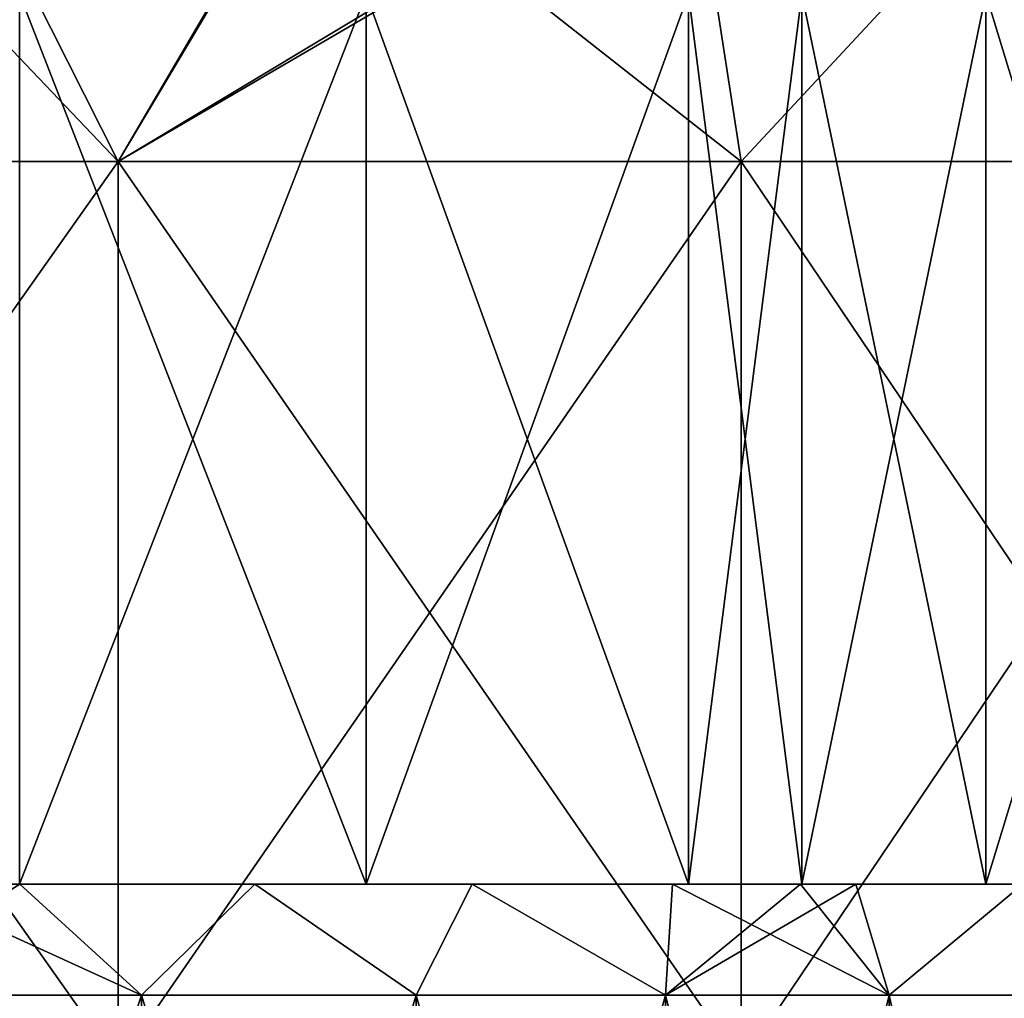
# Model space of a CAD drawing. Header units: inches. Extents: x -3.56 to 3.56, y -0.38 to 0.62.
# Tile 244 of 256: x 2.5351 to 2.6225, y 0.3961 to 0.483. Entities that reach past the tile are written whole.
import ezdxf

# ---------------------------------------------------------------- set-up
doc = ezdxf.new("R2010")
doc.units = ezdxf.units.IN
doc.header["$LTSCALE"] = 65.185185
doc.header["$MEASUREMENT"] = 0
for name, color, linetype in [('12', 7, 'CONTINUOUS'), ('14', 7, 'CONTINUOUS'), ('15', 7, 'CONTINUOUS'), ('2', 7, 'CONTINUOUS'), ('3', 7, 'CONTINUOUS'), ('4', 7, 'CONTINUOUS')]:
    doc.layers.add(name, color=color, linetype=linetype)

msp = doc.modelspace()

# ---------------------------------------------------------------- linework, layer by layer
at = {"layer": '12', "color": 13, "linetype": 'Continuous', "true_color": 0xd67263}
for points in [[(2.524384, 0.40625, -0.921956), (2.594506, 0.40625, -0.944201), (2.5242, 0.40625, -0.987275), (2.524384, 0.40625, -0.921956)], [(2.524384, 0.40625, 0.921956), (2.5242, 0.40625, 0.987275), (2.594506, 0.40625, 0.944201), (2.524384, 0.40625, 0.921956)], [(2.5242, 0.40625, -0.987275), (2.594506, 0.40625, -0.944201), (2.565891, 0.40625, -1.019386), (2.5242, 0.40625, -0.987275)], [(2.5242, 0.40625, -1.05266), (2.5242, 0.40625, -0.987275), (2.565891, 0.40625, -1.019386), (2.5242, 0.40625, -1.05266)], [(2.535121, 0.40625, -1.093694), (2.5242, 0.40625, -1.05266), (2.565891, 0.40625, -1.019386), (2.535121, 0.40625, -1.093694)], [(2.5242, 0.40625, 0.987275), (2.5242, 0.40625, 1.05266), (2.565891, 0.40625, 1.019386), (2.5242, 0.40625, 0.987275)], [(2.594506, 0.40625, 0.944201), (2.5242, 0.40625, 0.987275), (2.565891, 0.40625, 1.019386), (2.594506, 0.40625, 0.944201)], [(2.5242, 0.40625, 1.05266), (2.535121, 0.40625, 1.093694), (2.565891, 0.40625, 1.019386), (2.5242, 0.40625, 1.05266)], [(2.524384, 0.40625, -0.921956), (2.535156, 0.40625, -0.89192), (2.604544, 0.40625, -0.916169), (2.524384, 0.40625, -0.921956)], [(2.524384, 0.40625, -0.921956), (2.604544, 0.40625, -0.916169), (2.594506, 0.40625, -0.944201), (2.524384, 0.40625, -0.921956)], [(2.535156, 0.40625, 0.89192), (2.524384, 0.40625, 0.921956), (2.604544, 0.40625, 0.916169), (2.535156, 0.40625, 0.89192)], [(2.604544, 0.40625, 0.916169), (2.524384, 0.40625, 0.921956), (2.594506, 0.40625, 0.944201), (2.604544, 0.40625, 0.916169)], [(2.535156, 0.40625, -0.89192), (2.555993, 0.40625, -0.830361), (2.60428, 0.40625, -0.852792), (2.535156, 0.40625, -0.89192)], [(2.535156, 0.40625, -0.89192), (2.60428, 0.40625, -0.852792), (2.604544, 0.40625, -0.916169), (2.535156, 0.40625, -0.89192)], [(2.555993, 0.40625, 0.830361), (2.535156, 0.40625, 0.89192), (2.60428, 0.40625, 0.852792), (2.555993, 0.40625, 0.830361)], [(2.60428, 0.40625, 0.852792), (2.535156, 0.40625, 0.89192), (2.604544, 0.40625, 0.916169), (2.60428, 0.40625, 0.852792)], [(2.555993, 0.40625, -0.830361), (2.575296, 0.40625, -0.768444), (2.60428, 0.40625, -0.789485), (2.555993, 0.40625, -0.830361)], [(2.555993, 0.40625, -0.830361), (2.60428, 0.40625, -0.789485), (2.60428, 0.40625, -0.852792), (2.555993, 0.40625, -0.830361)], [(2.575296, 0.40625, 0.768444), (2.555993, 0.40625, 0.830361), (2.60428, 0.40625, 0.789485), (2.575296, 0.40625, 0.768444)], [(2.60428, 0.40625, 0.789485), (2.555993, 0.40625, 0.830361), (2.60428, 0.40625, 0.852792), (2.60428, 0.40625, 0.789485)], [(2.575296, 0.40625, -0.768444), (2.593068, 0.40625, -0.706133), (2.60428, 0.40625, -0.726177), (2.575296, 0.40625, -0.768444)], [(2.575296, 0.40625, -0.768444), (2.60428, 0.40625, -0.726177), (2.60428, 0.40625, -0.789485), (2.575296, 0.40625, -0.768444)], [(2.593068, 0.40625, 0.706133), (2.575296, 0.40625, 0.768444), (2.60428, 0.40625, 0.726177), (2.593068, 0.40625, 0.706133)], [(2.60428, 0.40625, 0.726177), (2.575296, 0.40625, 0.768444), (2.60428, 0.40625, 0.789485), (2.60428, 0.40625, 0.726177)], [(2.593068, 0.40625, -0.706133), (2.60444, 0.40625, -0.662924), (2.60428, 0.40625, -0.726177), (2.593068, 0.40625, -0.706133)], [(2.60444, 0.40625, 0.662924), (2.593068, 0.40625, 0.706133), (2.60428, 0.40625, 0.726177), (2.60444, 0.40625, 0.662924)], [(2.60444, 0.40625, -0.662924), (2.666866, 0.40625, -0.714734), (2.60428, 0.40625, -0.726177), (2.60444, 0.40625, -0.662924)], [(2.60444, 0.40625, 0.662924), (2.60428, 0.40625, 0.726177), (2.666866, 0.40625, 0.714734), (2.60444, 0.40625, 0.662924)], [(2.60428, 0.40625, -0.726177), (2.666866, 0.40625, -0.714734), (2.644987, 0.40625, -0.791932), (2.60428, 0.40625, -0.726177)], [(2.60428, 0.40625, -0.789485), (2.60428, 0.40625, -0.726177), (2.644987, 0.40625, -0.791932), (2.60428, 0.40625, -0.789485)], [(2.60428, 0.40625, -0.852792), (2.60428, 0.40625, -0.789485), (2.644987, 0.40625, -0.791932), (2.60428, 0.40625, -0.852792)], [(2.604544, 0.40625, -0.916169), (2.60428, 0.40625, -0.852792), (2.620894, 0.40625, -0.868329), (2.604544, 0.40625, -0.916169)], [(2.620894, 0.40625, -0.868329), (2.60428, 0.40625, -0.852792), (2.644987, 0.40625, -0.791932), (2.620894, 0.40625, -0.868329)], [(2.60428, 0.40625, 0.726177), (2.60428, 0.40625, 0.789485), (2.666866, 0.40625, 0.714734), (2.60428, 0.40625, 0.726177)], [(2.60428, 0.40625, 0.789485), (2.60428, 0.40625, 0.852792), (2.644987, 0.40625, 0.791932), (2.60428, 0.40625, 0.789485)], [(2.666866, 0.40625, 0.714734), (2.60428, 0.40625, 0.789485), (2.644987, 0.40625, 0.791932), (2.666866, 0.40625, 0.714734)], [(2.60428, 0.40625, 0.852792), (2.604544, 0.40625, 0.916169), (2.620894, 0.40625, 0.868329), (2.60428, 0.40625, 0.852792)], [(2.60428, 0.40625, 0.852792), (2.620894, 0.40625, 0.868329), (2.644987, 0.40625, 0.791932), (2.60428, 0.40625, 0.852792)], [(2.60444, 0.40625, -0.662924), (2.609362, 0.40625, -0.64326), (2.68447, 0.40625, -0.645423), (2.60444, 0.40625, -0.662924)], [(2.60444, 0.40625, -0.662924), (2.68447, 0.40625, -0.645423), (2.666866, 0.40625, -0.714734), (2.60444, 0.40625, -0.662924)], [(2.609362, 0.40625, 0.64326), (2.60444, 0.40625, 0.662924), (2.68447, 0.40625, 0.645423), (2.609362, 0.40625, 0.64326)], [(2.68447, 0.40625, 0.645423), (2.60444, 0.40625, 0.662924), (2.666866, 0.40625, 0.714734), (2.68447, 0.40625, 0.645423)], [(2.609362, 0.40625, -0.64326), (2.624157, 0.40625, -0.579929), (2.68447, 0.40625, -0.645423), (2.609362, 0.40625, -0.64326)], [(2.624157, 0.40625, 0.579929), (2.609362, 0.40625, 0.64326), (2.68436, 0.40625, 0.571591), (2.624157, 0.40625, 0.579929)], [(2.609362, 0.40625, 0.64326), (2.68447, 0.40625, 0.645423), (2.68436, 0.40625, 0.571591), (2.609362, 0.40625, 0.64326)]]:
    msp.add_3dface(points, dxfattribs=at)
at = {"layer": '14', "color": 13, "linetype": 'Continuous', "true_color": 0xd67263}
for points in [[(2.535121, 0.40625, -1.093694), (2.565891, 0.40625, -1.019386), (2.535121, 0.48525, -1.093694), (2.535121, 0.40625, -1.093694)], [(2.565891, 0.40625, -1.019386), (2.565891, 0.48525, -1.019386), (2.535121, 0.48525, -1.093694), (2.565891, 0.40625, -1.019386)], [(2.565891, 0.40625, -1.019386), (2.594506, 0.40625, -0.944201), (2.565891, 0.48525, -1.019386), (2.565891, 0.40625, -1.019386)], [(2.594506, 0.40625, -0.944201), (2.594506, 0.48525, -0.944201), (2.565891, 0.48525, -1.019386), (2.594506, 0.40625, -0.944201)], [(2.594506, 0.40625, -0.944201), (2.604544, 0.40625, -0.916169), (2.594506, 0.48525, -0.944201), (2.594506, 0.40625, -0.944201)], [(2.604544, 0.40625, -0.916169), (2.604544, 0.48525, -0.916169), (2.594506, 0.48525, -0.944201), (2.604544, 0.40625, -0.916169)], [(2.604544, 0.40625, -0.916169), (2.620894, 0.40625, -0.868329), (2.604544, 0.48525, -0.916169), (2.604544, 0.40625, -0.916169)], [(2.620894, 0.40625, -0.868329), (2.620894, 0.48525, -0.868329), (2.604544, 0.48525, -0.916169), (2.620894, 0.40625, -0.868329)], [(2.620894, 0.40625, -0.868329), (2.644987, 0.40625, -0.791932), (2.620894, 0.48525, -0.868329), (2.620894, 0.40625, -0.868329)], [(2.644987, 0.40625, -0.791932), (2.644987, 0.48525, -0.791932), (2.620894, 0.48525, -0.868329), (2.644987, 0.40625, -0.791932)]]:
    msp.add_3dface(points, dxfattribs=at)
at = {"layer": '15', "color": 13, "linetype": 'Continuous', "true_color": 0xd67263}
for points in [[(2.565891, 0.40625, 1.019386), (2.535121, 0.40625, 1.093694), (2.565891, 0.48525, 1.019386), (2.565891, 0.40625, 1.019386)], [(2.535121, 0.40625, 1.093694), (2.535121, 0.48525, 1.093694), (2.565891, 0.48525, 1.019386), (2.535121, 0.40625, 1.093694)], [(2.594506, 0.40625, 0.944201), (2.565891, 0.40625, 1.019386), (2.594506, 0.48525, 0.944201), (2.594506, 0.40625, 0.944201)], [(2.565891, 0.40625, 1.019386), (2.565891, 0.48525, 1.019386), (2.594506, 0.48525, 0.944201), (2.565891, 0.40625, 1.019386)], [(2.604544, 0.40625, 0.916169), (2.594506, 0.40625, 0.944201), (2.604544, 0.48525, 0.916169), (2.604544, 0.40625, 0.916169)], [(2.594506, 0.40625, 0.944201), (2.594506, 0.48525, 0.944201), (2.604544, 0.48525, 0.916169), (2.594506, 0.40625, 0.944201)], [(2.620894, 0.40625, 0.868329), (2.604544, 0.40625, 0.916169), (2.620894, 0.48525, 0.868329), (2.620894, 0.40625, 0.868329)], [(2.604544, 0.40625, 0.916169), (2.604544, 0.48525, 0.916169), (2.620894, 0.48525, 0.868329), (2.604544, 0.40625, 0.916169)], [(2.644987, 0.40625, 0.791932), (2.620894, 0.40625, 0.868329), (2.644987, 0.48525, 0.791932), (2.644987, 0.40625, 0.791932)], [(2.620894, 0.40625, 0.868329), (2.620894, 0.48525, 0.868329), (2.644987, 0.48525, 0.791932), (2.620894, 0.40625, 0.868329)]]:
    msp.add_3dface(points, dxfattribs=at)
at = {"layer": '2', "color": 13, "linetype": 'Continuous', "true_color": 0xd67263}
for points in [[(2.528898, 0.5, -2.509153), (2.543878, 0.47038, -2.494011), (2.487309, 0.47038, -2.550432), (2.528898, 0.5, -2.509153)], [(2.515694, 0.5, 2.522389), (2.487309, 0.47038, 2.550432), (2.543878, 0.47038, 2.494011), (2.515694, 0.5, 2.522389)], [(2.528898, 0.5, 2.509153), (2.515694, 0.5, 2.522389), (2.543878, 0.47038, 2.494011), (2.528898, 0.5, 2.509153)], [(2.528898, 0.5, -2.509153), (2.561247, 0.5, -2.476133), (2.543878, 0.47038, -2.494011), (2.528898, 0.5, -2.509153)], [(2.561508, 0.5, 2.475863), (2.528898, 0.5, 2.509153), (2.543878, 0.47038, 2.494011), (2.561508, 0.5, 2.475863)], [(2.593139, 0.5, -2.442727), (2.594583, 0.5, -2.441194), (2.543878, 0.47038, -2.494011), (2.593139, 0.5, -2.442727)], [(2.561247, 0.5, -2.476133), (2.593139, 0.5, -2.442727), (2.543878, 0.47038, -2.494011), (2.561247, 0.5, -2.476133)], [(2.594583, 0.5, -2.441194), (2.599168, 0.47038, -2.436336), (2.543878, 0.47038, -2.494011), (2.594583, 0.5, -2.441194)], [(2.561508, 0.5, 2.475863), (2.543878, 0.47038, 2.494011), (2.599168, 0.47038, 2.436336), (2.561508, 0.5, 2.475863)], [(2.594583, 0.5, 2.441194), (2.561508, 0.5, 2.475863), (2.599168, 0.47038, 2.436336), (2.594583, 0.5, 2.441194)], [(2.594583, 0.5, -2.441194), (2.626689, 0.5, -2.406629), (2.599168, 0.47038, -2.436336), (2.594583, 0.5, -2.441194)], [(2.626689, 0.5, 2.406629), (2.594583, 0.5, 2.441194), (2.599168, 0.47038, 2.436336), (2.626689, 0.5, 2.406629)], [(2.626689, 0.5, -2.406629), (2.65315, 0.47038, -2.377436), (2.599168, 0.47038, -2.436336), (2.626689, 0.5, -2.406629)], [(2.626689, 0.5, 2.406629), (2.599168, 0.47038, 2.436336), (2.65315, 0.47038, 2.377436), (2.626689, 0.5, 2.406629)], [(2.543878, 0.3903, -2.494011), (2.487309, 0.3903, -2.550432), (2.543878, 0.47038, -2.494011), (2.543878, 0.3903, -2.494011)], [(2.543878, 0.47038, -2.494011), (2.487309, 0.3903, -2.550432), (2.487309, 0.47038, -2.550432), (2.543878, 0.47038, -2.494011)], [(2.487309, 0.3903, 2.550432), (2.543878, 0.3903, 2.494011), (2.487309, 0.47038, 2.550432), (2.487309, 0.3903, 2.550432)], [(2.487309, 0.47038, 2.550432), (2.543878, 0.3903, 2.494011), (2.543878, 0.47038, 2.494011), (2.487309, 0.47038, 2.550432)], [(2.599168, 0.3903, -2.436336), (2.543878, 0.3903, -2.494011), (2.599168, 0.47038, -2.436336), (2.599168, 0.3903, -2.436336)], [(2.599168, 0.47038, -2.436336), (2.543878, 0.3903, -2.494011), (2.543878, 0.47038, -2.494011), (2.599168, 0.47038, -2.436336)], [(2.543878, 0.3903, 2.494011), (2.599168, 0.3903, 2.436336), (2.543878, 0.47038, 2.494011), (2.543878, 0.3903, 2.494011)], [(2.543878, 0.47038, 2.494011), (2.599168, 0.3903, 2.436336), (2.599168, 0.47038, 2.436336), (2.543878, 0.47038, 2.494011)], [(2.65315, 0.3903, -2.377436), (2.599168, 0.3903, -2.436336), (2.65315, 0.47038, -2.377436), (2.65315, 0.3903, -2.377436)], [(2.65315, 0.47038, -2.377436), (2.599168, 0.3903, -2.436336), (2.599168, 0.47038, -2.436336), (2.65315, 0.47038, -2.377436)], [(2.599168, 0.3903, 2.436336), (2.65315, 0.3903, 2.377436), (2.599168, 0.47038, 2.436336), (2.599168, 0.3903, 2.436336)], [(2.599168, 0.47038, 2.436336), (2.65315, 0.3903, 2.377436), (2.65315, 0.47038, 2.377436), (2.599168, 0.47038, 2.436336)]]:
    msp.add_3dface(points, dxfattribs=at)
at = {"layer": '3', "color": 13, "linetype": 'Continuous', "true_color": 0xd67263}
for points in [[(2.519315, 0.39641, -0.935792), (2.54594, 0.39641, -0.860725), (2.524384, 0.40625, -0.921956), (2.519315, 0.39641, -0.935792)], [(2.524384, 0.40625, -0.921956), (2.54594, 0.39641, -0.860725), (2.535156, 0.40625, -0.89192), (2.524384, 0.40625, -0.921956)], [(2.535156, 0.40625, -0.89192), (2.54594, 0.39641, -0.860725), (2.555993, 0.40625, -0.830361), (2.535156, 0.40625, -0.89192)], [(2.54594, 0.39641, -0.860725), (2.570328, 0.39641, -0.784903), (2.555993, 0.40625, -0.830361), (2.54594, 0.39641, -0.860725)], [(2.555993, 0.40625, -0.830361), (2.570328, 0.39641, -0.784903), (2.575296, 0.40625, -0.768444), (2.555993, 0.40625, -0.830361)], [(2.570328, 0.39641, -0.784903), (2.592458, 0.39641, -0.708391), (2.575296, 0.40625, -0.768444), (2.570328, 0.39641, -0.784903)], [(2.575296, 0.40625, -0.768444), (2.592458, 0.39641, -0.708391), (2.593068, 0.40625, -0.706133), (2.575296, 0.40625, -0.768444)], [(2.592458, 0.39641, -0.708391), (2.612312, 0.39641, -0.631256), (2.593068, 0.40625, -0.706133), (2.592458, 0.39641, -0.708391)], [(2.593068, 0.40625, -0.706133), (2.612312, 0.39641, -0.631256), (2.60444, 0.40625, -0.662924), (2.593068, 0.40625, -0.706133)], [(2.60444, 0.40625, -0.662924), (2.612312, 0.39641, -0.631256), (2.609362, 0.40625, -0.64326), (2.60444, 0.40625, -0.662924)], [(2.609362, 0.40625, -0.64326), (2.612312, 0.39641, -0.631256), (2.624157, 0.40625, -0.579929), (2.609362, 0.40625, -0.64326)], [(2.612312, 0.39641, -0.631256), (2.629871, 0.39641, -0.553568), (2.624157, 0.40625, -0.579929), (2.612312, 0.39641, -0.631256)], [(2.519315, 0.31633, -0.935792), (2.54594, 0.31633, -0.860725), (2.519315, 0.39641, -0.935792), (2.519315, 0.31633, -0.935792)], [(2.519315, 0.39641, -0.935792), (2.54594, 0.31633, -0.860725), (2.54594, 0.39641, -0.860725), (2.519315, 0.39641, -0.935792)], [(2.54594, 0.31633, -0.860725), (2.570328, 0.31633, -0.784903), (2.54594, 0.39641, -0.860725), (2.54594, 0.31633, -0.860725)], [(2.54594, 0.39641, -0.860725), (2.570328, 0.31633, -0.784903), (2.570328, 0.39641, -0.784903), (2.54594, 0.39641, -0.860725)], [(2.570328, 0.31633, -0.784903), (2.592458, 0.31633, -0.708391), (2.570328, 0.39641, -0.784903), (2.570328, 0.31633, -0.784903)], [(2.570328, 0.39641, -0.784903), (2.592458, 0.31633, -0.708391), (2.592458, 0.39641, -0.708391), (2.570328, 0.39641, -0.784903)], [(2.592458, 0.31633, -0.708391), (2.612312, 0.31633, -0.631256), (2.592458, 0.39641, -0.708391), (2.592458, 0.31633, -0.708391)], [(2.592458, 0.39641, -0.708391), (2.612312, 0.31633, -0.631256), (2.612312, 0.39641, -0.631256), (2.592458, 0.39641, -0.708391)], [(2.612312, 0.31633, -0.631256), (2.629871, 0.31633, -0.553568), (2.612312, 0.39641, -0.631256), (2.612312, 0.31633, -0.631256)], [(2.612312, 0.39641, -0.631256), (2.629871, 0.31633, -0.553568), (2.629871, 0.39641, -0.553568), (2.612312, 0.39641, -0.631256)]]:
    msp.add_3dface(points, dxfattribs=at)
at = {"layer": '4', "color": 13, "linetype": 'Continuous', "true_color": 0xd67263}
for points in [[(2.524384, 0.40625, 0.921956), (2.535156, 0.40625, 0.89192), (2.519315, 0.39641, 0.935792), (2.524384, 0.40625, 0.921956)], [(2.519315, 0.39641, 0.935792), (2.535156, 0.40625, 0.89192), (2.54594, 0.39641, 0.860725), (2.519315, 0.39641, 0.935792)], [(2.535156, 0.40625, 0.89192), (2.555993, 0.40625, 0.830361), (2.54594, 0.39641, 0.860725), (2.535156, 0.40625, 0.89192)], [(2.54594, 0.39641, 0.860725), (2.555993, 0.40625, 0.830361), (2.570328, 0.39641, 0.784903), (2.54594, 0.39641, 0.860725)], [(2.555993, 0.40625, 0.830361), (2.575296, 0.40625, 0.768444), (2.570328, 0.39641, 0.784903), (2.555993, 0.40625, 0.830361)], [(2.570328, 0.39641, 0.784903), (2.575296, 0.40625, 0.768444), (2.592458, 0.39641, 0.708391), (2.570328, 0.39641, 0.784903)], [(2.575296, 0.40625, 0.768444), (2.593068, 0.40625, 0.706133), (2.592458, 0.39641, 0.708391), (2.575296, 0.40625, 0.768444)], [(2.60444, 0.40625, 0.662924), (2.609362, 0.40625, 0.64326), (2.592458, 0.39641, 0.708391), (2.60444, 0.40625, 0.662924)], [(2.592458, 0.39641, 0.708391), (2.609362, 0.40625, 0.64326), (2.612312, 0.39641, 0.631256), (2.592458, 0.39641, 0.708391)], [(2.593068, 0.40625, 0.706133), (2.60444, 0.40625, 0.662924), (2.592458, 0.39641, 0.708391), (2.593068, 0.40625, 0.706133)], [(2.609362, 0.40625, 0.64326), (2.624157, 0.40625, 0.579929), (2.612312, 0.39641, 0.631256), (2.609362, 0.40625, 0.64326)], [(2.612312, 0.39641, 0.631256), (2.624157, 0.40625, 0.579929), (2.629871, 0.39641, 0.553568), (2.612312, 0.39641, 0.631256)], [(2.519315, 0.39641, 0.935792), (2.54594, 0.39641, 0.860725), (2.519315, 0.31633, 0.935792), (2.519315, 0.39641, 0.935792)], [(2.519315, 0.31633, 0.935792), (2.54594, 0.39641, 0.860725), (2.54594, 0.31633, 0.860725), (2.519315, 0.31633, 0.935792)], [(2.54594, 0.39641, 0.860725), (2.570328, 0.39641, 0.784903), (2.54594, 0.31633, 0.860725), (2.54594, 0.39641, 0.860725)], [(2.54594, 0.31633, 0.860725), (2.570328, 0.39641, 0.784903), (2.570328, 0.31633, 0.784903), (2.54594, 0.31633, 0.860725)], [(2.570328, 0.39641, 0.784903), (2.592458, 0.39641, 0.708391), (2.570328, 0.31633, 0.784903), (2.570328, 0.39641, 0.784903)], [(2.570328, 0.31633, 0.784903), (2.592458, 0.39641, 0.708391), (2.592458, 0.31633, 0.708391), (2.570328, 0.31633, 0.784903)], [(2.592458, 0.39641, 0.708391), (2.612312, 0.39641, 0.631256), (2.592458, 0.31633, 0.708391), (2.592458, 0.39641, 0.708391)], [(2.592458, 0.31633, 0.708391), (2.612312, 0.39641, 0.631256), (2.612312, 0.31633, 0.631256), (2.592458, 0.31633, 0.708391)], [(2.612312, 0.39641, 0.631256), (2.629871, 0.39641, 0.553568), (2.612312, 0.31633, 0.631256), (2.612312, 0.39641, 0.631256)], [(2.612312, 0.31633, 0.631256), (2.629871, 0.39641, 0.553568), (2.629871, 0.31633, 0.553568), (2.612312, 0.31633, 0.631256)]]:
    msp.add_3dface(points, dxfattribs=at)

doc.saveas('drawing.dxf')
